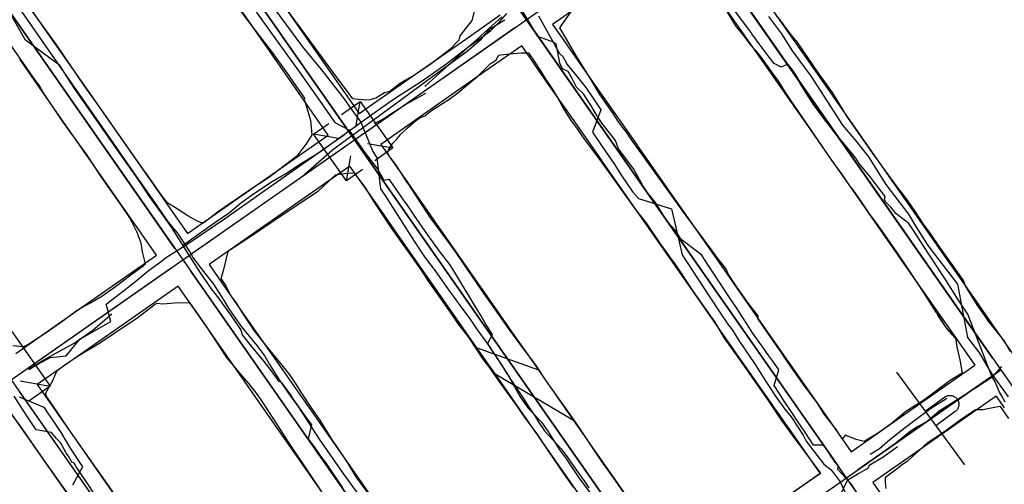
# Model space of a CAD drawing. Header units: inches. Extents: x 1 to 626000, y 0 to 7596230.
# Tile 29 of 68: x 620638 to 620779, y 7595057 to 7595124. Entities that reach past the tile are written whole.
import ezdxf

# ---------------------------------------------------------------- set-up
doc = ezdxf.new("R2010")
doc.units = ezdxf.units.IN
doc.header["$MEASUREMENT"] = 0

msp = doc.modelspace()

# ---------------------------------------------------------------- linework, layer by layer
for points in [[(622284.4, 7592819.49), (619969.04, 7596133.21)], [(620686.12, 7595206.47), (621053.62, 7594680.36)], [(620674.71, 7595175.65), (621273.62, 7594318.49)], [(620783.94, 7595019.32), (620674.71, 7595175.65)], [(620651.4, 7595156.63), (620685.19, 7595108.27)], [(620627.18, 7595138.92), (620753.38, 7594958.29)], [(620686.33, 7595106.63), (620733.06, 7595139.27)], [(620660.6, 7595091.08), (620628.32, 7595137.28)], [(620631.82, 7595136.98), (620643.01, 7595120.97)], [(620777.72, 7595075.33), (620734.19, 7595137.63)], [(620674.58, 7595128.17), (620687, 7595110.39)], [(620722.06, 7595128.3), (620714.69, 7595123.14)], [(620744.07, 7595128.22), (620752.61, 7595116)], [(620694.93, 7595115.87), (620692.74, 7595114.61), (620691.38, 7595113.52), (620690.62, 7595113.35), (620689.39, 7595112.59), (620688.52, 7595112.36), (620687.88, 7595112.3), (620687.51, 7595112.35), (620686.87, 7595112.41), (620686.07, 7595112.5), (620685.48, 7595113.32), (620683.72, 7595115.66), (620680.68, 7595119.76), (620675.18, 7595127.28)], [(620682.57, 7595107.29), (620669.99, 7595125.3)], [(620703.59, 7595125.55), (620703.11, 7595123.67), (620701.39, 7595121.49), (620701.26, 7595120.89), (620699.96, 7595119.56), (620697.32, 7595117.51), (620697.32, 7595117.51), (620694.93, 7595115.87)], [(620702.25, 7595121.04), (620707.17, 7595124.48)], [(620767.28, 7595069.04), (620765.25, 7595067.73), (620763.17, 7595065.97), (620763.17, 7595065.97), (620761.83, 7595065.03), (620760.97, 7595064.47), (620759.28, 7595063.43), (620758.15, 7595063.74), (620757.31, 7595064.08), (620756.58, 7595064.36), (620756.15, 7595063.77), (620755.9, 7595064.19), (620755.79, 7595064.37), (620755.31, 7595065.1), (620753.58, 7595067.34), (620752.58, 7595068.92), (620750.57, 7595071.67), (620749.22, 7595073.57), (620747.95, 7595075.42), (620747.5, 7595076.08), (620745.48, 7595078.94), (620744.05, 7595081.05), (620744.12, 7595081.41), (620742.74, 7595083.21), (620742.49, 7595083.55), (620741.1, 7595085.5), (620739.88, 7595087.33), (620739.46, 7595088.21), (620738.34, 7595089.63), (620737.18, 7595091.23), (620735.42, 7595093.6), (620733.96, 7595095.53), (620726.63, 7595105.72), (620725.69, 7595107.04), (620725.38, 7595107.5), (620724.89, 7595108.18), (620724.12, 7595109.21), (620723.34, 7595110.4), (620721.43, 7595113.09), (620720.04, 7595115.45), (620719.92, 7595115.68), (620718.16, 7595118.5), (620715.72, 7595122.63), (620715.89, 7595122.89), (620715.92, 7595122.95), (620716.49, 7595123.72), (620717.29, 7595124.89)], [(620739.64, 7595125.13), (620748.32, 7595112.71)], [(620739.69, 7595124.87), (620740.98, 7595122.8), (620741.93, 7595121.64), (620742.92, 7595120.31), (620743.62, 7595119.49), (620744.39, 7595118.57), (620746.22, 7595116.05), (620747.01, 7595114.98), (620747.93, 7595113.48), (620748.8, 7595112.2), (620751.1, 7595108.86), (620754.77, 7595103.49), (620756.03, 7595101.73), (620757.2, 7595100.01), (620757.65, 7595099.46), (620758.85, 7595097.74), (620759.91, 7595096.17), (620761.21, 7595094.47), (620763.98, 7595090.48), (620765.61, 7595088.02), (620766.52, 7595086.63), (620767.47, 7595085.22), (620768.3, 7595083.91), (620769.56, 7595081.94), (620769.62, 7595081.85), (620770.98, 7595079.74), (620771.41, 7595079.25), (620772.34, 7595078.18), (620772.62, 7595076.8), (620773, 7595075.13), (620773.3, 7595073.25), (620771.6, 7595072.16), (620767.95, 7595069.48), (620767.28, 7595069.04)], [(620780.25, 7595076.33), (620779.28, 7595077.96), (620777.04, 7595080.74), (620776.59, 7595081.38), (620775.46, 7595083.01), (620773.82, 7595085.65), (620773.51, 7595086.48), (620772.12, 7595088.42), (620770.32, 7595090.96), (620768.62, 7595093.41), (620767.8, 7595094.54), (620766.54, 7595096.45), (620765.48, 7595097.99), (620764.32, 7595099.46), (620763.48, 7595100.59), (620760.56, 7595104.62), (620756.92, 7595109.84), (620754.73, 7595113.4), (620752.67, 7595116.32), (620749.58, 7595120.76), (620749.52, 7595120.81), (620748.5, 7595122.08), (620747.37, 7595123.62), (620746.71, 7595124.47)], [(620687.97, 7595107.77), (620709.29, 7595122.67)], [(620714.69, 7595123.14), (620715.96, 7595121.31)], [(620643.01, 7595120.97), (620647.84, 7595114.05)], [(620693.8, 7595115.14), (620702.25, 7595121.04)], [(620712.07, 7595122.17), (620755.6, 7595059.87)], [(620715.96, 7595121.31), (620718.26, 7595118.03)], [(620604.1, 7595119.56), (621199.85, 7594266.94)], [(620656.09, 7595088.61), (620656.38, 7595088.87), (620655.96, 7595090.58), (620655.76, 7595091.81), (620655.2, 7595093.37), (620654.15, 7595095.45), (620652.95, 7595097.2), (620650.12, 7595101.27), (620648.03, 7595104.43), (620644.62, 7595109.15), (620641.7, 7595113.49), (620641.19, 7595114.42), (620640.74, 7595114.98), (620636.62, 7595120.91)], [(620710.26, 7595120.05), (620705.48, 7595116.71)], [(620711.45, 7595118.35), (620710.26, 7595120.05)], [(620643.28, 7595111.16), (620638.39, 7595118.15)], [(620725.27, 7595055.6), (620723.7, 7595057.88), (620721.75, 7595060.59), (620720.29, 7595062.72), (620718.08, 7595066.04), (620716.55, 7595068.27), (620715.68, 7595069.47), (620714.02, 7595071.82), (620712.23, 7595074.48), (620710.85, 7595076.28), (620709.76, 7595077.74), (620708.53, 7595079.45), (620707.24, 7595081.3), (620706.75, 7595081.98), (620706.09, 7595082.91), (620704.5, 7595085.17), (620702.44, 7595088.18), (620700.94, 7595090.41), (620699.97, 7595091.75), (620696.97, 7595095.79), (620696.94, 7595095.84), (620695.66, 7595097.77), (620694.09, 7595100.21), (620693.88, 7595100.53), (620692.93, 7595102.06), (620692.19, 7595103.12), (620691.24, 7595104.39), (620691.06, 7595104.79), (620691.35, 7595105.46), (620691.83, 7595106.15), (620692.37, 7595106.71), (620692.91, 7595107.37), (620693.92, 7595108.35), (620695.09, 7595109.36), (620695.75, 7595109.82), (620696.39, 7595110.06), (620697.36, 7595110.8), (620698.9, 7595111.83), (620699.82, 7595112.37), (620701.1, 7595113.35), (620702.6, 7595114.56), (620703.98, 7595115.73), (620705.73, 7595117.5), (620706.09, 7595117.67), (620706.6, 7595118.04), (620706.97, 7595118.71), (620707.26, 7595118.78), (620708.52, 7595118.9), (620710.18, 7595119.06), (620711.23, 7595119.08), (620712.15, 7595117.74), (620712.97, 7595116.47), (620713.73, 7595115.24), (620714.53, 7595114.04), (620715.41, 7595112.58), (620716.32, 7595110.93), (620717.34, 7595109.31), (620718.18, 7595108.17), (620718.98, 7595107.03), (620721.7, 7595103.42), (620726.5, 7595096.69), (620728.14, 7595094.65), (620730, 7595091.88), (620731.32, 7595090.04), (620732.26, 7595088.72), (620734.82, 7595084.93), (620736.04, 7595083.14), (620737.21, 7595081.54), (620737.76, 7595080.75), (620739.23, 7595078.26), (620741.45, 7595075.2), (620743.62, 7595072.05), (620745.66, 7595069.17), (620747.47, 7595066.46), (620748.99, 7595064.34), (620750.24, 7595062.7), (620752.92, 7595059.04), (620753.02, 7595058.86)], [(620713.54, 7595115.35), (620711.45, 7595118.35)], [(620718.26, 7595118.03), (620721.56, 7595113.31)], [(620705.48, 7595116.71), (620696.68, 7595110.56)], [(620716.85, 7595110.61), (620713.54, 7595115.35)], [(620752.61, 7595116), (620755.89, 7595111.3)], [(620647.84, 7595114.05), (620662.41, 7595093.21)], [(620687, 7595110.39), (620693.8, 7595115.14)], [(620721.56, 7595113.31), (620726.78, 7595105.84)], [(620748.32, 7595112.71), (620751.26, 7595108.51)], [(620657.98, 7595090.11), (620643.28, 7595111.16)], [(620684.45, 7595110.23), (620687.14, 7595112.12), (620691.83, 7595105.45), (620689.21, 7595103.61)], [(620686.5, 7595108.45), (620687.14, 7595112.12)], [(620755.89, 7595111.3), (620758.25, 7595107.93)], [(620696.68, 7595110.56), (620690.09, 7595105.96)], [(620721.76, 7595103.59), (620716.85, 7595110.61)], [(620687.45, 7595102.38), (620685.16, 7595100.76), (620680.47, 7595107.43), (620682.64, 7595108.95)], [(620751.26, 7595108.51), (620753.72, 7595104.98)], [(620662.41, 7595093.21), (620682.57, 7595107.29)], [(620684.02, 7595106.81), (620680.47, 7595107.43)], [(620758.25, 7595107.93), (620761.77, 7595102.88)], [(620637.15, 7595072.26), (620686.33, 7595106.63)], [(620663.38, 7595090.59), (620684.69, 7595105.48)], [(620686.33, 7595106.63), (620686.33, 7595106.63)], [(620688.16, 7595106.09), (620691.83, 7595105.45)], [(620690.09, 7595105.96), (620693.85, 7595100.59)], [(620726.79, 7595105.82), (620734.71, 7595094.49)], [(620654.15, 7595105.02), (620654.17, 7595104.99)], [(620685.16, 7595100.76), (620685.78, 7595104.31)], [(620687.48, 7595104.99), (620731.01, 7595042.69)], [(620753.72, 7595104.98), (620757.32, 7595099.82)], [(620685.67, 7595102.87), (620665.5, 7595088.78)], [(620730.29, 7595091.39), (620721.77, 7595103.58)], [(620761.77, 7595102.88), (620770, 7595091.09)], [(620717.65, 7595056.9), (620716.27, 7595058.89), (620714.96, 7595060.81), (620713.74, 7595062.6), (620712.57, 7595064.39), (620710.64, 7595066.99), (620709.43, 7595068.78), (620707.37, 7595071.63), (620705.61, 7595074.14), (620705.03, 7595074.87), (620704.75, 7595075.23), (620702.73, 7595078.29), (620701.94, 7595079.32), (620701.23, 7595080.23), (620699.94, 7595082.16), (620698.45, 7595084.25), (620696.99, 7595086.23), (620695.93, 7595087.96), (620693.91, 7595090.76), (620691.89, 7595093.58), (620691.08, 7595094.78), (620690.17, 7595096.15), (620689.05, 7595097.88), (620687.96, 7595099.71), (620687.12, 7595100.81), (620686.34, 7595101.83), (620684.82, 7595101.75), (620683.54, 7595101.57), (620681.07, 7595099.22), (620679.33, 7595098.05), (620676.22, 7595095.98), (620671.21, 7595092.58), (620668.2, 7595090.62), (620667.5, 7595087.89), (620667.28, 7595087.05), (620667.17, 7595086.76), (620667.91, 7595085.71), (620668.64, 7595084.31), (620669.42, 7595083.2), (620670.23, 7595081.86), (620671.27, 7595080.29), (620671.93, 7595079.33), (620673.59, 7595077.22), (620676.13, 7595074.15), (620677.08, 7595072.93), (620677.92, 7595071.64), (620678.75, 7595070.39), (620680.03, 7595068.43), (620680.12, 7595068.29), (620681.36, 7595066.51), (620682.95, 7595063.94), (620685.05, 7595060.83), (620685.08, 7595060.78), (620686.5, 7595058.4), (620690.82, 7595052.51)], [(620693.85, 7595100.59), (620697.65, 7595095.15)], [(620757.32, 7595099.82), (620764.98, 7595088.86)], [(620697.65, 7595095.15), (620701.16, 7595090.13)], [(620734.71, 7595094.49), (620739.24, 7595088)], [(620734.85, 7595084.86), (620730.29, 7595091.39)], [(620648.07, 7595083.18), (620657.98, 7595090.11)], [(620701.16, 7595090.13), (620706.7, 7595082.2)], [(620770, 7595091.09), (620775.59, 7595083.09)], [(620637.41, 7595077.19), (620638.95, 7595077.03), (620639.56, 7595077.33), (620642.2, 7595079.07), (620644.56, 7595080.7), (620646.69, 7595082.3), (620648.53, 7595083.27), (620650.17, 7595084.26), (620652.13, 7595085.62), (620654.5, 7595087.44), (620656.09, 7595088.61)], [(620661.74, 7595089.45), (620661.74, 7595089.45)], [(620665.5, 7595088.78), (620669.93, 7595082.44)], [(620764.98, 7595088.86), (620770.77, 7595080.57)], [(620638.79, 7595073.41), (620660.1, 7595088.3)], [(620706.42, 7595025.51), (620662.89, 7595087.81)], [(620739.24, 7595088), (620744.12, 7595081.02)], [(620661.08, 7595085.69), (620651.46, 7595078.96)], [(620665.31, 7595079.62), (620661.08, 7595085.69)], [(620739.64, 7595078.01), (620734.85, 7595084.86)], [(620642.13, 7595070.31), (620642.11, 7595070.42), (620643.1, 7595072.07), (620643.74, 7595073.6), (620645.04, 7595074.56), (620647.01, 7595075.84), (620649.97, 7595077.62), (620651.72, 7595078.8), (620655.34, 7595081.26), (620657.84, 7595083.13), (620658.07, 7595083.26), (620658.89, 7595083.17), (620660.54, 7595083.29), (620662.72, 7595083.32), (620665.02, 7595079.99), (620667.29, 7595076.55), (620668.04, 7595075.36), (620669, 7595074.27), (620670.19, 7595072.85), (620671.17, 7595071.76), (620672.38, 7595070.17), (620672.93, 7595069.42), (620674.09, 7595067.6), (620675.6, 7595065.32), (620677.21, 7595062.78), (620677.25, 7595062.72), (620679.58, 7595059.25), (620682.18, 7595055.38)], [(620642.94, 7595079.6), (620648.07, 7595083.18)], [(620775.59, 7595083.09), (620777.19, 7595080.8)], [(620669.93, 7595082.44), (620677.26, 7595071.95)], [(620706.7, 7595082.2), (620709.19, 7595078.64)], [(620744.12, 7595081.02), (620753.7, 7595067.31)], [(620770.77, 7595080.57), (620772.67, 7595077.85)], [(620777.19, 7595080.8), (620783.77, 7595071.38)], [(620634.14, 7595076.96), (620637.28, 7595079.17), (620642.76, 7595071.37), (620639.7, 7595069.22)], [(620637.82, 7595076.02), (620642.94, 7595079.6)], [(620651.46, 7595078.96), (620645.73, 7595074.96)], [(620672.87, 7595068.81), (620665.31, 7595079.62)], [(620709.19, 7595078.64), (620710.84, 7595076.27)], [(620748.91, 7595064.74), (620739.64, 7595078.01)], [(620772.67, 7595077.85), (620775.11, 7595074.36)], [(620710.84, 7595076.27), (620717.68, 7595066.47)], [(620645.73, 7595074.96), (620640.91, 7595071.6)], [(620732.15, 7595041.05), (620778.87, 7595073.69)], [(620763.51, 7595066.26), (620775.11, 7595074.36)], [(620763.93, 7595073.37), (620773.66, 7595060.11)], [(620778.87, 7595073.69), (620778.87, 7595073.69)], [(620778.87, 7595073.69), (620778.87, 7595073.69)], [(620778.87, 7595073.69), (620778.87, 7595073.69)], [(620638.46, 7595072.12), (620642.76, 7595071.37)], [(620677.26, 7595071.95), (620683.59, 7595062.9)], [(620777.23, 7595072.54), (620758.39, 7595059.38)], [(620638.3, 7595070.62), (620658.91, 7595041.11)], [(620640.91, 7595071.6), (620644.66, 7595066.23)], [(620654.74, 7595051.95), (620650.61, 7595057.84), (620645.71, 7595064.8), (620642.94, 7595068.88), (620642.22, 7595069.87), (620642.13, 7595070.31)], [(620678.99, 7595060.05), (620672.87, 7595068.81)], [(620778.2, 7595069.93), (620766.68, 7595061.88)], [(620770.82, 7595069.81), (620768.04, 7595067.76)], [(620770.82, 7595069.81), (620770.89, 7595069.86), (620770.97, 7595069.9), (620771.05, 7595069.94), (620771.13, 7595069.97), (620771.22, 7595070), (620771.3, 7595070.02), (620771.39, 7595070.04), (620771.48, 7595070.05), (620771.57, 7595070.05), (620771.66, 7595070.05), (620771.74, 7595070.04), (620771.83, 7595070.03), (620771.92, 7595070), (620772, 7595069.98), (620772.09, 7595069.94), (620772.17, 7595069.91), (620772.24, 7595069.86), (620772.32, 7595069.81), (620772.39, 7595069.76), (620772.45, 7595069.7), (620772.52, 7595069.64), (620772.57, 7595069.57), (620772.63, 7595069.5), (620772.67, 7595069.42), (620772.72, 7595069.34), (620772.75, 7595069.26), (620772.78, 7595069.18), (620772.81, 7595069.09), (620772.83, 7595069.01), (620772.84, 7595068.92), (620772.85, 7595068.83), (620772.85, 7595068.74), (620772.84, 7595068.65), (620772.83, 7595068.56), (620772.81, 7595068.48), (620772.79, 7595068.39), (620772.76, 7595068.31), (620772.72, 7595068.22), (620772.68, 7595068.15), (620772.63, 7595068.07), (620772.58, 7595068), (620772.53, 7595067.93), (620772.46, 7595067.86), (620772.4, 7595067.8), (620772.33, 7595067.75)], [(620778.2, 7595069.93), (620779.35, 7595068.29)], [(620640.28, 7595063.07), (620636.38, 7595068.64)], [(620772.33, 7595067.75), (620769.55, 7595065.71)], [(620779.98, 7595066.74), (620778.8, 7595068.45), (620777.72, 7595068.27), (620776.29, 7595067.99), (620775.37, 7595068), (620775.22, 7595067.99), (620773.37, 7595066.72), (620770.5, 7595064.63), (620770.48, 7595064.62)], [(620645.37, 7595055.89), (620641.86, 7595060.84), (620638.41, 7595065.81), (620638.18, 7595066.14)], [(620644.66, 7595066.23), (620647.33, 7595062.4)], [(620717.68, 7595066.47), (620731.03, 7595047.38)], [(620753.7, 7595067.31), (620757.41, 7595061.99)], [(620757.41, 7595061.99), (620763.51, 7595066.26)], [(620752.99, 7595058.9), (620748.91, 7595064.74)], [(620770.48, 7595064.62), (620768.32, 7595063.2), (620766.8, 7595061.83), (620765.47, 7595060.64), (620764.74, 7595060.11), (620763.65, 7595059.25), (620763.15, 7595058.9), (620762.3, 7595058.27), (620762.27, 7595057.7), (620762.4, 7595056.74)], [(620642.82, 7595059.43), (620640.28, 7595063.07)], [(620647.34, 7595062.39), (620652.27, 7595055.34)], [(620683.59, 7595062.9), (620691.56, 7595051.49)], [(620766.68, 7595061.88), (620760.51, 7595057.57)], [(620647.75, 7595052.37), (620642.82, 7595059.43)], [(620687.18, 7595048.33), (620678.99, 7595060.05)], [(620753.02, 7595058.86), (620742.78, 7595051.76)], [(620744.12, 7595052.7), (620752.99, 7595058.9)], [(620756.75, 7595058.23), (620756.75, 7595058.23)], [(620756.75, 7595058.23), (620756.75, 7595058.23)], [(620756.75, 7595058.23), (620756.75, 7595058.23)], [(620756.75, 7595058.23), (620756.75, 7595058.23)], [(620760.51, 7595057.57), (620765.56, 7595050.33)]]:
    msp.add_lwpolyline(points)
at = {"elevation": 0}
for points in [[(620643.72, 7595120.17), (620635.57, 7595131.44)], [(620667.21, 7595128.95), (620671.2, 7595123.45), (620674.53, 7595119.1), (620676.85, 7595115.85), (620677.6, 7595114.81), (620679.18, 7595112.57), (620679.1, 7595112.42), (620679.64, 7595110.7), (620680.01, 7595109.37), (620680.21, 7595107.34), (620679.48, 7595106.18), (620678.07, 7595104.3), (620674.03, 7595101.2), (620671.85, 7595099.78), (620666.86, 7595096.34), (620664.77, 7595094.76), (620664.35, 7595094.76), (620663.65, 7595095.09), (620662.48, 7595095.72), (620660.69, 7595096.89), (620659.6, 7595097.56), (620658.81, 7595098.55), (620656.71, 7595101.54), (620656.04, 7595102.46), (620653.36, 7595106.28), (620650.13, 7595110.84), (620647.6, 7595114.4), (620643.72, 7595120.17)], [(620692.92, 7595092.49), (620689.36, 7595097.58)], [(620696.91, 7595086.77), (620692.92, 7595092.49)], [(620702.3, 7595079.06), (620696.91, 7595086.77)], [(620704.85, 7595075.42), (620702.3, 7595079.06)], [(620706.12, 7595073.59), (620704.85, 7595075.42)]]:
    msp.add_lwpolyline(points, dxfattribs=at)
for points in [[(620673.49, 7595127.26, 170.33), (620678.9, 7595119.92, 169.05), (620681.8, 7595116.4, 168.74), (620684.93, 7595112.33, 167.96), (620685.64, 7595111.3, 167.82), (620685.64, 7595111.3, 164.8), (620687.21, 7595109.12, 164.72), (620688.93, 7595104.94, 164.8), (620688.93, 7595104.94, 166.92), (620689.54, 7595104.03, 166.8), (620690.03, 7595099.62, 166.28), (620690.84, 7595098.41, 166.09), (620691.74, 7595097, 165.79), (620693.45, 7595094.34, 165.02), (620694.87, 7595092.12, 164.46), (620696.32, 7595089.86, 163.87), (620697.86, 7595087.88, 163.38), (620700.01, 7595084.84, 162.72), (620700.43, 7595084.25, 162.65), (620701.83, 7595082.36, 162.3), (620702.86, 7595080.97, 162.03), (620703.68, 7595079.72, 161.88), (620705.35, 7595077.43, 161.49), (620705.75, 7595076.81, 161.39), (620706.77, 7595075.3, 161.13), (620708.22, 7595073.09, 160.7), (620710.04, 7595069.84, 160.27), (620711.13, 7595068.25, 159.95), (620713.1, 7595066.22, 159.46), (620714.02, 7595064.94, 159.13), (620715.65, 7595062.28, 158.56), (620716.54, 7595061.1, 158.28), (620718.35, 7595058.41, 157.68), (620720.89, 7595055.03, 157)], [(620684.66, 7595056.83, 166.09), (620682.24, 7595060.43, 166.52), (620681.51, 7595061.35, 166.67), (620680.74, 7595062.51, 166.88), (620679.74, 7595063.84, 167.16), (620680.22, 7595065.83, 167.51), (620679.27, 7595067.11, 167.77), (620677.56, 7595069.56, 168.14), (620677.23, 7595070.12, 168.36), (620676.22, 7595071.44, 168.59), (620675.96, 7595071.78, 168.74), (620675.89, 7595071.88, 169.13), (620675.72, 7595071.96, 169.56), (620675.56, 7595072.03, 169.75), (620674.77, 7595073.09, 169.88), (620674.54, 7595073.4, 169.91), (620673.27, 7595075.11, 169.79), (620671.78, 7595076.83, 170.08), (620670.29, 7595078.71, 170.35), (620670.05, 7595079.49, 170.44), (620668.7, 7595081.43, 170.62), (620666.92, 7595083.98, 170.93), (620665.83, 7595085.31, 171.12), (620664.37, 7595087.43, 171.23), (620662.56, 7595090.26, 171.27), (620660.22, 7595093.99, 171.65), (620658.96, 7595095.75, 171.79), (620656.98, 7595098.52, 172.24), (620655.39, 7595100.91, 172.56), (620653.93, 7595102.99, 172.87), (620651.89, 7595105.89, 173.22), (620650.03, 7595108.55, 173.43), (620647.89, 7595111.59, 173.77), (620646.14, 7595114.08, 174.11), (620644.16, 7595117.25, 174.5), (620639.22, 7595120.86, 175.08), (620636.49, 7595125.66, 175.82)], [(620671.84, 7595125.45, 173.97), (620674.51, 7595121.76, 173.39), (620678.59, 7595116.11, 172.48), (620681.31, 7595112.22, 171.91), (620683.51, 7595109.08, 171.38), (620685.53, 7595108.04, 171.19), (620687.9, 7595104.64, 170.71), (620689.68, 7595102.37, 170.31), (620690.52, 7595100.86, 170.18), (620691.22, 7595101.01, 170.14), (620692.04, 7595099.83, 169.94), (620692.76, 7595098.8, 169.8), (620693.3, 7595098.02, 169.68), (620693.81, 7595097.3, 169.51), (620694.34, 7595096.53, 169.32), (620694.72, 7595095.99, 169.22), (620694.84, 7595095.76, 169.2), (620696.73, 7595093.08, 168.85), (620698.42, 7595090.69, 168.5), (620699.94, 7595088.78, 168.23), (620700.65, 7595087.61, 168.08), (620701.65, 7595085.96, 167.86), (620702.54, 7595084.48, 167.66), (620703.6, 7595082.73, 167.4), (620704.53, 7595081.19, 167.19), (620704.74, 7595080.84, 166.75), (620705.18, 7595080.11, 166.42), (620705.35, 7595079.82, 166.17), (620706.01, 7595078.73, 165.99), (620705.34, 7595077.47, 165.95), (620705.7, 7595076.93, 165.87), (620705.98, 7595076.49, 165.82), (620706.34, 7595075.94, 165.46), (620706.49, 7595075.71, 165.1), (620706.72, 7595075.36, 165.07), (620706.97, 7595074.99, 165.09), (620707.44, 7595074.26, 164.84), (620708.04, 7595073.34, 164.69), (620708.96, 7595071.93, 164.43), (620710.36, 7595069.79, 164.09), (620711.32, 7595068.33, 163.76), (620712.18, 7595067.01, 163.53), (620712.73, 7595066.18, 163.36), (620713.52, 7595064.97, 163.09), (620715.92, 7595062.4, 162.38), (620716.84, 7595061.11, 162.13), (620718.06, 7595059.39, 161.65), (620719.29, 7595057.67, 161.31), (620719.88, 7595056.83, 161.11)], [(620758.62, 7595055.57, 154.91), (620757.36, 7595057.43, 155.22), (620755.5, 7595059.46, 155.36), (620755.58, 7595059.96, 155.43), (620755.12, 7595060.45, 155.43), (620754.99, 7595060.68, 155.52), (620754.88, 7595060.81, 155.68), (620754.71, 7595061.09, 155.88), (620754.6, 7595061.22, 155.97), (620754.47, 7595061.45, 156.11), (620754.35, 7595061.67, 156.28), (620754.2, 7595061.91, 156.44), (620754.06, 7595062.16, 156.52), (620753.69, 7595062.61, 156.6), (620753.39, 7595062.91, 156.63), (620752.03, 7595062.94, 156.77), (620750.78, 7595064.81, 157.23), (620749.76, 7595066.35, 157.51), (620748.93, 7595067.6, 157.94), (620747.85, 7595069.22, 158.38), (620747.1, 7595070.37, 158.59), (620746.39, 7595071.44, 158.83), (620747.07, 7595073.69, 159.04), (620746.33, 7595074.77, 159.19), (620745.62, 7595075.69, 159.25), (620744.76, 7595076.94, 159.38), (620744.27, 7595077.67, 159.38), (620743.29, 7595079, 159.41), (620742.56, 7595080.13, 159.56), (620741.76, 7595081.38, 159.84), (620741.18, 7595082.29, 159.97), (620739.74, 7595084.49, 160.37), (620738.92, 7595085.73, 160.51), (620737.82, 7595087.4, 160.78), (620737.05, 7595088.56, 160.97), (620735.99, 7595090.16, 161.3), (620733.09, 7595092.35, 161.64), (620732.27, 7595093.62, 161.92), (620731.15, 7595094.87, 162.27), (620730.38, 7595096.13, 162.5), (620729.41, 7595097.64, 162.88), (620727.95, 7595099.45, 163.29), (620726.3, 7595102.41, 163.96), (620724.12, 7595105.33, 164.48), (620723.7, 7595106.52, 164.85), (620721.77, 7595108.96, 165.26), (620721.11, 7595109.95, 165.49), (620720.06, 7595111.73, 165.8), (620719.11, 7595113.19, 166.17), (620718.1, 7595114.14, 166.35), (620717.63, 7595115.1, 166.51), (620717.52, 7595115.3, 166.54), (620716.93, 7595116.39, 166.81), (620716.1, 7595116.77, 167.09), (620715.7, 7595117.57, 167.72), (620715.2, 7595120.37, 168), (620714.66, 7595120.66, 168.29), (620712.57, 7595121.41, 168.89), (620711.22, 7595123.62, 169.25), (620709.81, 7595126, 169.75)], [(620779.45, 7595069.09, 154.44), (620778.93, 7595070.03, 154.48), (620778.66, 7595070.49, 154.89), (620778.02, 7595071.97, 154.89), (620777.49, 7595072.9, 154.92), (620774.13, 7595081.66, 156.31), (620772.81, 7595083.69, 156.68), (620770.92, 7595086.61, 157.32), (620768.54, 7595090.26, 157.88), (620766.46, 7595093.48, 158.22), (620765.7, 7595094.64, 158.42), (620763.83, 7595096.08, 158.74), (620763.48, 7595096.49, 159.26), (620763.08, 7595096.96, 159.24), (620762.41, 7595097.69, 159.39), (620762.18, 7595098.01, 159.41), (620762.28, 7595098.53, 160.09), (620760.14, 7595101.31, 160.19), (620758.57, 7595103.23, 160.65), (620758.09, 7595103.98, 160.8), (620756.63, 7595105.79, 161.08), (620755.26, 7595107.36, 161.3), (620754.07, 7595108.94, 161.54), (620753.67, 7595109.49, 161.61), (620751.93, 7595111.82, 161.84), (620750.13, 7595114.68, 162.27), (620749.68, 7595115.63, 162.69), (620748.9, 7595116.8, 162.96), (620748.35, 7595117.46, 163.13), (620747.38, 7595116.99, 163.2), (620746.39, 7595117.54, 163.39), (620745.69, 7595118.45, 163.55), (620744.27, 7595120.36, 163.65), (620743.22, 7595121.79, 163.88), (620743.09, 7595121.96, 164.07), (620742.06, 7595123.36, 164.12), (620740.26, 7595125.79, 164.39)], [(620638.63, 7595124.96, 171.97), (620642.88, 7595118.87, 170.97), (620649.71, 7595109.1, 169.57), (620654.69, 7595101.96, 168.56), (620657.72, 7595097.62, 168.16), (620659.67, 7595094.83, 167.92), (620660.94, 7595093.33, 167.89), (620662.99, 7595090.22, 167.51), (620663.12, 7595089.82, 167.41), (620664.69, 7595087.79, 167.04), (620666.15, 7595085.96, 166.84), (620667.56, 7595083.72, 166.55), (620668.45, 7595082.29, 166.37), (620670.16, 7595079.84, 166), (620672.34, 7595077.21, 165.56), (620673.47, 7595075.67, 165.28), (620674.14, 7595074.46, 165.05), (620675.48, 7595072.39, 164.72), (620676.81, 7595070.42, 164.42), (620678.29, 7595068.35, 164.13), (620681.27, 7595063.79, 163.37), (620684.66, 7595058.92, 162.62), (620684.66, 7595058.92, 162.62), (620690.15, 7595051.4, 161.28)], [(620661.83, 7595091.61, 167.67), (620664.03, 7595093.15, 167.61), (620666.34, 7595094.79, 167.65), (620668.42, 7595096.24, 167.73), (620669.99, 7595097.54, 167.35), (620671.86, 7595098.87, 166.75), (620674.52, 7595100.67, 166.26), (620676.48, 7595101.78, 165.89), (620678.61, 7595103.2, 165.27), (620681.33, 7595104.84, 164.79), (620684.87, 7595107.42, 164.72), (620688.45, 7595110.01, 164.72), (620692.05, 7595112.52, 164.66), (620695.86, 7595114.95, 164.59), (620699.55, 7595117.54, 164.54), (620702.95, 7595120.15, 164.5), (620702.95, 7595120.09, 164.51), (620705.86, 7595122.26, 164.35), (620707.11, 7595123.54, 164.62), (620708.15, 7595124.68, 164.8)], [(620678.89, 7595101.43, 170.94), (620683.17, 7595105.18, 170.87), (620683.94, 7595105.75, 170.93), (620686.74, 7595107.8, 171.12), (620692.94, 7595112.33, 170.6), (620697.03, 7595115.33, 170.24), (620699.59, 7595117.21, 170.14), (620702.47, 7595119.32, 169.96), (620704.48, 7595121.08, 169.97), (620705.77, 7595122.56, 169.86), (620707.82, 7595123.8, 169.56)], [(620696.38, 7595114.23, 170.31), (620697.97, 7595115.67, 170.2), (620699.38, 7595116.95, 170.11), (620701.91, 7595119.24, 169.97), (620702.96, 7595120.19, 170), (620703.86, 7595121, 169.96), (620705.93, 7595122.87, 169.78), (620707.41, 7595124.21, 169.59)], [(620712.66, 7595124.36, 164.65), (620714.09, 7595121.77, 164.27), (620715.65, 7595118.95, 163.73), (620716.14, 7595118.52, 163.55), (620716.75, 7595117.39, 163.36), (620718.1, 7595115.78, 162.94), (620719.44, 7595114.12, 162.43), (620720.62, 7595112.36, 162.04), (620721.61, 7595110.89, 161.78), (620720.39, 7595107.7, 161.42), (620721.78, 7595105.65, 160.97), (620723.48, 7595103.16, 160.51), (620724.54, 7595101.5, 160.18), (620725.35, 7595100.31, 159.86), (620726.19, 7595099.12, 159.67), (620727, 7595098.2, 159.4), (620731.7, 7595096.75, 158.74), (620733.22, 7595090.16, 157.73), (620737.09, 7595084.24, 156.9), (620738.58, 7595082, 156.44), (620739.84, 7595080.12, 156.03), (620740.42, 7595079.4, 155.78), (620741.35, 7595077.9, 155.47), (620743.57, 7595074.61, 154.92), (620745.49, 7595071.62, 154.25), (620746.8, 7595069.67, 153.73), (620747.93, 7595068.09, 153.47), (620748.85, 7595067, 153.22), (620750.54, 7595064.35, 152.84), (620751, 7595063.49, 152.72), (620753.49, 7595060.2, 151.97), (620754.56, 7595059.39, 151.66), (620755.85, 7595057.66, 151.27), (620756.7, 7595055.85, 150.99)], [(620779.95, 7595069.83, 151.08), (620778.38, 7595072.04, 150.86), (620777.74, 7595072.88, 150.91), (620777.16, 7595073.81, 151.06), (620775.82, 7595076.09, 151.58), (620774.13, 7595078.34, 152.05), (620772.71, 7595085.96, 153.41), (620768.43, 7595091.51, 154.33), (620766.72, 7595094.21, 154.65), (620765.69, 7595095.98, 154.97), (620762.45, 7595100.21, 155.72), (620759.95, 7595104.16, 156.42), (620758.15, 7595106.46, 156.86), (620756.25, 7595108.69, 157.38), (620751.73, 7595115.68, 158.56), (620749.04, 7595119.37, 159.22), (620747.5, 7595121.78, 159.48), (620745.64, 7595124.27, 159.9)], [(620696.48, 7595113.26, 170.36), (620693.91, 7595111.8, 170.49), (620692.07, 7595110.61, 170.58), (620690.67, 7595109.72, 170.7), (620689.15, 7595108.9, 170.84)], [(620639.72, 7595073.77, 170.03), (620641.25, 7595074.67, 170.13), (620642.82, 7595075.46, 170.25), (620645.06, 7595075.7, 170.49), (620646.98, 7595078.11, 170.75), (620651.46, 7595080.63, 170.92), (620650.79, 7595083.08, 170.87), (620652.83, 7595084.66, 171), (620654.76, 7595086.22, 171.14), (620656.8, 7595087.87, 171.18), (620658.71, 7595089.26, 171.3), (620659.25, 7595089.75, 171.27), (620662.35, 7595091.7, 171.29), (620667.69, 7595095.3, 171.24), (620673.54, 7595099.41, 171.29), (620679.29, 7595103.45, 171.06), (620683.03, 7595106.08, 170.97), (620684.83, 7595107.34, 171.16)], [(620689.36, 7595097.58, 0), (620685.67, 7595102.87, 0)], [(620639.66, 7595073.81, 166.13), (620642.18, 7595075.34, 166.45), (620646.2, 7595077.5, 166.91), (620648.86, 7595079.38, 167.12), (620651.56, 7595081.7, 167.07)], [(620769.8, 7595081.52, 154.77), (620770.98, 7595079.74, 154.6), (620772.34, 7595078.18, 154.43), (620772.62, 7595076.8, 154.46), (620773, 7595075.13, 154.55), (620773.3, 7595073.25, 154.21)], [(620703.73, 7595076.88, 165.5), (620712.64, 7595073.71, 163.86)], [(620713.2, 7595063.46, 0), (620706.12, 7595073.59, 0)], [(620706.22, 7595073.29, 164.05), (620717.9, 7595066.35, 161.87)], [(620778.93, 7595074.16, 154.81), (620777.54, 7595072.61, 154.89), (620775.49, 7595071.26, 154.97), (620771.92, 7595068.96, 154.98), (620770.01, 7595067.81, 155.01), (620768.28, 7595066.32, 155.12), (620767.75, 7595065.98, 155.28), (620766.88, 7595065.53, 155.19), (620765.88, 7595064.87, 155.03), (620763.8, 7595063.2, 155.11)], [(620648.99, 7595056.06, 168.09), (620648.09, 7595057.45, 168.35), (620647.19, 7595058.77, 168.51), (620646.43, 7595059.92, 168.66), (620646.18, 7595060.34, 168.7), (620645.86, 7595060.47, 168.91), (620645.74, 7595060.68, 169.14), (620645.36, 7595061.37, 169.23), (620645.17, 7595061.58, 169.79), (620645.1, 7595061.71, 170.35), (620645.04, 7595061.82, 170.68), (620644.94, 7595062, 170.89), (620644.8, 7595062.26, 170.97), (620644.28, 7595063.2, 171.04), (620643.66, 7595063.88, 171.11), (620642.93, 7595064.75, 171.23), (620640.75, 7595065.13, 171.31), (620639.32, 7595067.29, 171.69), (620637.58, 7595069.92, 172.03)], [(620638.31, 7595069.84, 166.27), (620641.83, 7595068.38, 166.04), (620642.39, 7595067.54, 165.98), (620643.02, 7595066.61, 165.91), (620644.37, 7595064.6, 165.7), (620645.62, 7595062.48, 165.39), (620647.36, 7595059.81, 164.95), (620645.96, 7595057.22, 164.69)], [(620760.13, 7595061.64, 151.35), (620761.46, 7595062.44, 151.45), (620762.97, 7595063.76, 151.47), (620765.37, 7595065.66, 151.39), (620768.64, 7595068.08, 151.44), (620771.12, 7595069.67, 151.44)], [(620726.21, 7595044.85, 0), (620713.2, 7595063.46, 0)], [(620764.08, 7595062.67, 155.09), (620761.95, 7595061.18, 155.05), (620759.98, 7595060, 155.06), (620759.79, 7595059.61, 155.17), (620759.52, 7595059.46, 155.38), (620758.54, 7595058.86, 155.32), (620756.84, 7595057.88, 155.18), (620755.88, 7595055.85, 155.12)]]:
    msp.add_polyline3d(points)

doc.saveas('drawing.dxf')
